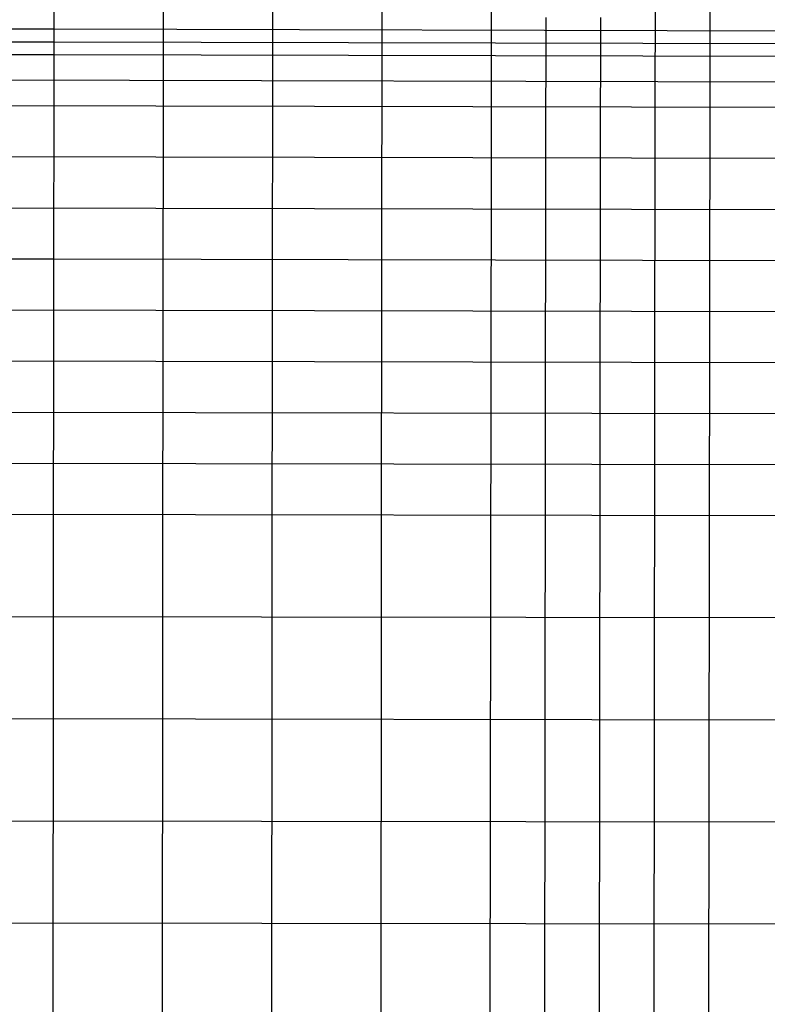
# Model space of a CAD drawing. Extents: x -260 to 296, y -277 to 294.
# Tile 154 of 241: x 108 to 199, y -70 to 51. Entities that reach past the tile are written whole.
import ezdxf

# ---------------------------------------------------------------- set-up
doc = ezdxf.new("R2010")
doc.units = 0
doc.layers.add('PREDEFINITO', color=7, linetype='CONTINUOUS')

msp = doc.modelspace()

# ---------------------------------------------------------------- linework, layer by layer
at = {"layer": 'PREDEFINITO'}
for p, q in [((165.41, 49.64, 451.3), (165.42, 69.33, 450.14)), ((125.23, 48.17, 458.95), (125.23, 68.75, 458.71)), ((192.19, 43.32, 447.08), (192.21, 59.76, 445.15)), ((152.01, 43.41, 454.29), (152.02, 58.3, 453.46)), ((185.49, 40.2, 448.64), (185.51, 55.85, 446.84)), ((111.83, 40.37, 461.54), (111.84, 55.27, 461.17)), ((138.62, 40.31, 456.93), (138.62, 54.41, 456.27)), ((172.09, 33.97, 451.68), (172.11, 51.19, 449.87)), ((178.79, 33.96, 450.57), (178.81, 51.17, 448.59)), ((85.05, 49.82, 465.36), (111.83, 49.77, 461.24)), ((111.83, 49.77, 461.24), (217.82, 49.52, 441.95)), ((165.4, 33.99, 452.8), (165.41, 49.64, 451.3)), ((85.05, 48.25, 465.39), (111.83, 48.2, 461.28)), ((111.83, 48.2, 461.28), (218.31, 47.96, 442.11)), ((125.22, 34.07, 459.64), (125.23, 48.17, 458.95)), ((85.05, 46.69, 465.43), (111.83, 46.63, 461.32)), ((111.83, 46.63, 461.32), (218.79, 46.39, 442.29)), ((98.44, 43.53, 463.56), (219.73, 43.26, 442.65)), ((152, 27.75, 455.7), (152.01, 43.41, 454.29)), ((192.02, -84.97, 466.88), (192.19, 43.32, 447.08)), ((98.44, 40.4, 463.67), (220.63, 40.13, 443.05)), ((111.82, 21.57, 462.69), (111.83, 40.37, 461.54)), ((138.6, 21.52, 458.49), (138.62, 40.31, 456.93)), ((185.33, -84.97, 467.43), (185.49, 40.2, 448.64)), ((98.43, 34.13, 463.95), (222.32, 33.87, 443.9)), ((125.21, 21.55, 460.6), (125.22, 34.07, 459.64)), ((165.26, -84.94, 469.09), (165.4, 33.99, 452.8)), ((171.95, -84.95, 468.54), (172.09, 33.97, 451.68)), ((178.64, -84.96, 467.99), (178.79, 33.96, 450.57)), ((98.43, 27.87, 464.3), (223.85, 27.61, 444.82)), ((151.88, -84.93, 470.18), (152, 27.75, 455.7)), ((71.65, 21.65, 468.33), (111.82, 21.57, 462.69)), ((111.74, -72.35, 472.17), (111.82, 21.57, 462.69)), ((111.82, 21.57, 462.69), (225.24, 21.35, 445.79)), ((125.12, -72.37, 471.04), (125.21, 21.55, 460.6)), ((138.49, -84.91, 471.26), (138.6, 21.52, 458.49)), ((71.64, 15.38, 468.72), (226.49, 15.09, 446.79)), ((85.03, 9.1, 467.49), (227.66, 8.84, 447.82)), ((85.02, 2.83, 467.98), (228.78, 2.58, 448.85)), ((85.02, -3.43, 468.49), (229.83, -3.68, 449.89)), ((85.01, -9.69, 469.01), (230.82, -9.94, 450.92)), ((85, -22.22, 470.08), (232.63, -22.45, 452.97)), ((84.99, -34.74, 471.16), (234.23, -34.97, 455)), ((71.6, -47.25, 473.35), (235.66, -47.48, 457)), ((84.97, -59.8, 473.26), (236.93, -60, 458.98))]:
    msp.add_line(p, q, dxfattribs=at)

doc.saveas('drawing.dxf')
